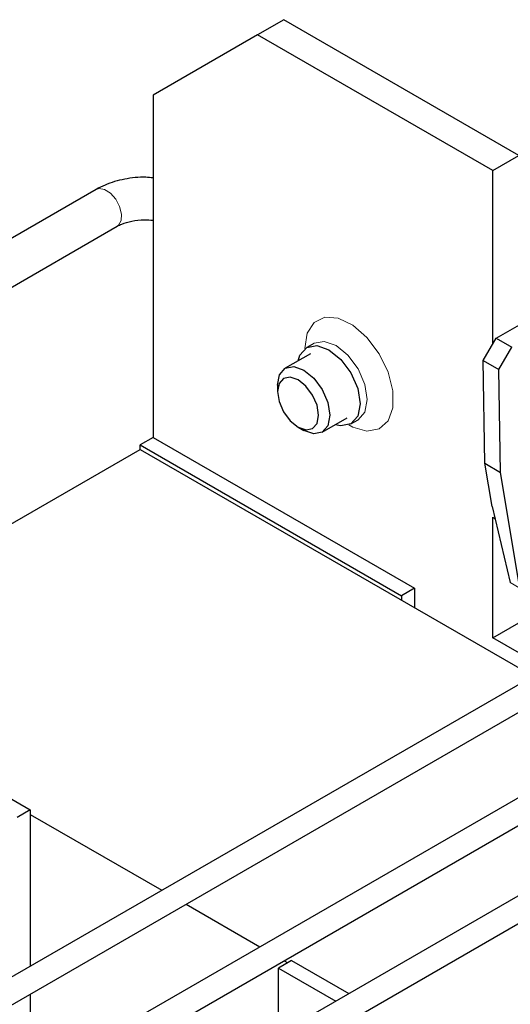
# Model space of a CAD drawing. Header units: millimetres. Extents: x 5 to 418, y 2 to 292.
# Tile 36 of 43: x 345 to 355, y 121 to 143. Entities that reach past the tile are written whole.
import ezdxf

# ---------------------------------------------------------------- set-up
doc = ezdxf.new("R2010")
doc.units = ezdxf.units.MM

msp = doc.modelspace()

# ---------------------------------------------------------------- linework, layer by layer
at = {"color": 7, "linetype": 'Continuous', "lineweight": 25}
for p, q in [((350.2891, 142.6373), (349.7234, 142.3108)), ((355.3803, 139.6983), (350.2891, 142.6373)), ((349.7234, 142.3108), (347.4607, 141.0041)), ((354.8146, 139.3717), (349.7234, 142.3108)), ((347.4607, 141.0041), (347.4607, 133.5899)), ((354.8146, 139.3717), (355.3803, 139.6983)), ((354.8146, 135.6157), (354.8146, 139.3717)), ((346.2266, 138.9608), (332.3207, 130.9332)), ((332.7807, 130.1364), (346.6866, 138.1641)), ((354.8853, 135.7382), (355.5924, 136.1464)), ((354.6073, 135.2567), (354.8853, 135.7382)), ((354.8853, 135.7382), (355.2247, 135.5423)), ((350.9425, 135.6268), (350.7869, 135.537)), ((354.9467, 135.0608), (355.2247, 135.5423)), ((350.8649, 135.4019), (350.3217, 135.0883)), ((354.6073, 135.2567), (354.9467, 135.0608)), ((354.6413, 133.0284), (354.6073, 135.2567)), ((354.9807, 132.8324), (354.9467, 135.0608)), ((350.156, 134.722), (350.156, 134.5817)), ((351.1217, 133.7026), (351.6649, 134.0162)), ((351.7429, 133.8811), (351.8984, 133.9709)), ((350.6001, 133.8124), (350.7216, 133.7423)), ((347.4607, 133.5899), (347.1778, 133.4266)), ((347.4607, 133.5899), (353.1175, 130.3243)), ((339.23, 128.7404), (347.1778, 133.3287)), ((347.1778, 133.4266), (352.8347, 130.161)), ((347.1778, 133.3287), (347.1778, 133.4266)), ((347.1778, 133.3287), (355.6859, 128.4171)), ((354.6413, 133.0284), (354.9807, 132.8324)), ((354.7976, 132.0948), (354.6413, 133.0284)), ((355.4007, 130.3243), (354.9807, 132.8324)), ((354.7976, 132.0948), (355.1921, 130.4448)), ((354.8146, 131.8595), (354.8601, 131.8332)), ((354.8146, 129.2466), (354.8146, 131.8595)), ((353.1175, 130.3243), (352.8347, 130.161)), ((353.1175, 130.3243), (353.1175, 129.8997)), ((352.8347, 130.161), (352.8347, 130.063)), ((354.8146, 129.2466), (355.3803, 129.5732)), ((357.2847, 129.3401), (340.896, 119.8791)), ((355.9687, 128.5803), (354.8146, 129.2466)), ((341.156, 119.4287), (357.6811, 128.9685)), ((339.1451, 128.7894), (344.8019, 125.5238)), ((359.4061, 128.1155), (343.0173, 118.6545)), ((343.2773, 118.2041), (359.8025, 127.7439)), ((361.4588, 127.1779), (345.1386, 117.7565)), ((345.3986, 117.3061), (361.6388, 126.6814)), ((344.8019, 125.5238), (344.5191, 125.3605)), ((344.8019, 125.5238), (344.8019, 122.1339)), ((344.8019, 125.4258), (347.6531, 123.7799)), ((348.1732, 123.4797), (349.7744, 122.5553)), ((350.4588, 122.2582), (350.176, 122.0949)), ((350.2945, 122.255), (350.3739, 122.2092)), ((350.4588, 122.2582), (351.6977, 121.5429)), ((350.176, 122.0949), (351.4149, 121.3797)), ((350.176, 120.6644), (350.176, 122.0949)), ((344.8019, 121.5335), (344.8019, 119.6847))]:
    msp.add_line(p, q, dxfattribs=at)
at = {"color": 7, "linetype": 'Continuous', "lineweight": 18}
msp.add_line((355.4007, 130.3243), (355.1921, 130.4448), dxfattribs=at)
at = {"color": 7, "linetype": 'Continuous', "lineweight": 18, "flags": 128}
for points in [[(346.2266, 138.9608), (346.2924, 138.9815), (346.4123, 138.9601)], [(346.4123, 138.9601), (346.539, 138.8782), (346.6531, 138.7482), (346.7374, 138.59), (346.7788, 138.4275), (346.7712, 138.2856), (346.7157, 138.1859), (346.6866, 138.1641)], [(350.7445, 135.5156), (350.7964, 135.8452), (350.9467, 136.079), (351.1789, 136.1918), (351.4679, 136.1713), (351.7825, 136.0198), (352.0885, 135.7537), (352.3527, 135.4018), (352.5466, 135.0023), (352.6491, 134.5984), (352.6491, 134.2339), (352.5466, 133.9483), (352.3527, 133.7726), (352.0885, 133.7258), (351.7825, 133.8129), (351.6963, 133.859)], [(350.9444, 135.6278), (351.1618, 135.6694), (351.4205, 135.5794), (351.6792, 135.3707), (351.8985, 135.0749), (352.045, 134.737), (352.0965, 134.4086), (352.045, 134.1396), (351.8985, 133.9709), (351.8937, 133.9682)]]:
    msp.add_lwpolyline(points, dxfattribs=at)
at = {"color": 7, "linetype": 'Continuous', "lineweight": 25, "flags": 128}
for points in [[(350.6032, 135.2508), (350.6404, 135.3683), (350.7869, 135.5369), (351.0062, 135.5795), (351.2649, 135.4896), (351.5236, 135.2809), (351.7429, 134.9851), (351.8894, 134.6472), (351.9409, 134.3188), (351.8894, 134.0498), (351.7429, 133.8811), (351.5236, 133.8385), (351.4032, 133.8651)], [(350.156, 134.722), (350.1989, 134.9468), (350.3214, 135.0881), (350.5049, 135.1239), (350.7213, 135.0489), (350.9378, 134.8744), (351.1214, 134.6269), (351.2442, 134.3442), (351.2874, 134.0693), (351.2445, 133.8441), (351.122, 133.7028), (350.9385, 133.6669), (350.7221, 133.742), (350.7221, 133.742)], [(350.6005, 133.8122), (350.7705, 133.7532), (350.9145, 133.7814), (351.0107, 133.8924), (351.0444, 134.0692), (351.0105, 134.2851), (350.9141, 134.5071), (350.7699, 134.7014), (350.5999, 134.8384), (350.43, 134.8974), (350.2859, 134.8692), (350.1897, 134.7583), (350.156, 134.5814), (350.1899, 134.3655), (350.2863, 134.1435), (350.4305, 133.9492), (350.6005, 133.8122)]]:
    msp.add_lwpolyline(points, dxfattribs=at)
at = {"color": 7, "linetype": 'Continuous', "lineweight": 25}
for points, knots in [([(347.4607, 139.2111), (347.4074, 139.2169), (347.2028, 139.2395), (346.8384, 139.1922), (346.4777, 139.0931), (346.2901, 138.9943), (346.2266, 138.9608)], [0, 0, 0, 0, 0.1221168, 0.4684699, 0.8201583, 1, 1, 1, 1]), ([(346.6866, 138.1641), (346.7178, 138.1805), (346.8015, 138.2244), (347.0001, 138.2823), (347.2423, 138.3138), (347.3972, 138.2983), (347.4607, 138.2919)], [0, 0, 0, 0, 0.1735237, 0.4651491, 0.7808256, 1, 1, 1, 1])]:
    msp.add_open_spline(points, degree=3, knots=knots, dxfattribs=at)

doc.saveas('drawing.dxf')
